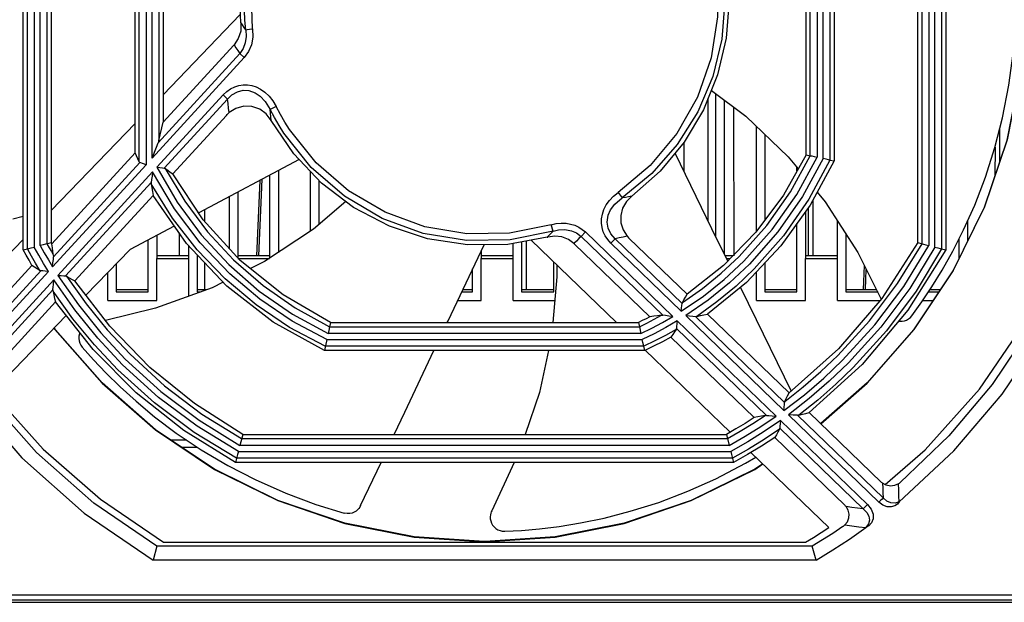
# Model space of a CAD drawing. Extents: x 0 to 420, y 0 to 297.
# Tile 21 of 24: x 206 to 230, y 243 to 258. Entities that reach past the tile are written whole.
import ezdxf

# ---------------------------------------------------------------- set-up
doc = ezdxf.new("R2010")
doc.units = 0
doc.header["$LTSCALE"] = 23.1
doc.layers.get('0').update_dxf_attribs({"linetype": 'CONTINUOUS'})

msp = doc.modelspace()

# ---------------------------------------------------------------- linework, layer by layer
at = {"color": 7, "linetype": 'CONTINUOUS'}
for p, q in [((205.903, 252.013), (205.903, 264.481)), ((206.009, 252.039), (206.009, 264.454)), ((206.178, 264.41), (206.178, 252.082)), ((206.328, 252.12), (206.328, 264.372)), ((206.497, 264.328), (206.497, 252.164)), ((206.603, 264.302), (206.603, 252.193)), ((228.303, 252.193), (228.303, 264.302)), ((228.409, 252.164), (228.409, 264.328)), ((228.578, 264.372), (228.578, 252.12)), ((228.728, 252.082), (228.728, 264.41)), ((228.897, 264.454), (228.897, 252.039)), ((229.003, 264.481), (229.003, 252.013)), ((208.703, 254.439), (208.703, 262.257)), ((208.809, 254.216), (208.809, 262.233)), ((208.978, 262.195), (208.978, 254.14)), ((209.128, 254.304), (209.128, 262.162)), ((209.297, 262.124), (209.297, 254.749)), ((209.403, 262.101), (209.403, 255.203)), ((225.503, 254.393), (225.503, 262.101)), ((225.609, 254.368), (225.609, 262.124)), ((225.778, 262.162), (225.778, 254.33)), ((225.928, 254.297), (225.928, 262.195)), ((226.097, 262.233), (226.097, 254.26)), ((226.203, 262.257), (226.203, 254.237)), ((209.403, 255.895), (211.338, 257.897)), ((211.353, 257.698), (211.355, 257.674)), ((211.394, 257.638), (211.353, 257.698)), ((211.174, 257.136), (209.403, 255.203)), ((211.18, 257.142), (211.174, 257.136)), ((209.28, 254.693), (211.324, 256.925)), ((211.436, 256.822), (211.324, 256.925)), ((209.128, 254.304), (211.436, 256.822)), ((210.908, 255.888), (209.251, 254.08)), ((211.02, 255.786), (210.908, 255.888)), ((223.132, 256.001), (223.994, 255.357)), ((223.245, 252.336), (223.245, 255.917)), ((211.02, 255.786), (209.434, 254.055)), ((223.053, 252.73), (223.053, 255.806)), ((223.455, 255.76), (223.455, 251.906)), ((223.702, 251.863), (223.696, 255.58)), ((206.603, 252.999), (208.703, 255.171)), ((209.297, 254.749), (209.403, 255.203)), ((209.649, 253.917), (210.988, 255.378)), ((224.26, 252.479), (224.26, 255.102)), ((224.47, 254.901), (224.47, 252.76)), ((230.35, 254.208), (230.35, 255.033)), ((222.44, 254.694), (222.44, 253.987)), ((208.703, 254.439), (206.619, 252.164)), ((208.809, 254.216), (208.703, 254.439)), ((222.23, 254.419), (222.23, 254.441)), ((230.234, 254.581), (230.231, 253.857)), ((206.664, 251.839), (208.826, 254.199)), ((208.917, 254.163), (208.826, 254.199)), ((208.978, 254.14), (208.917, 254.163)), ((212.811, 254.271), (210.298, 252.935)), ((225.503, 254.393), (225.609, 254.368)), ((226.097, 254.26), (226.203, 254.237)), ((206.639, 251.587), (208.978, 254.14)), ((209.142, 253.961), (206.772, 251.375)), ((212.29, 253.995), (212.29, 251.947)), ((213.095, 252.481), (213.095, 253.971)), ((225.275, 253.988), (225.275, 254.073)), ((209.109, 253.701), (206.963, 251.359)), ((211.829, 253.749), (211.745, 251.863)), ((212.08, 251.802), (212.08, 253.883)), ((213.305, 253.75), (213.305, 252.645)), ((211.275, 253.455), (211.275, 251.814)), ((220.801, 253.449), (220.898, 253.311)), ((225.781, 253.456), (225.982, 253.211)), ((207.194, 251.238), (209.152, 253.375)), ((211.065, 252.045), (211.065, 253.343)), ((225.678, 251.863), (225.678, 253.265)), ((225.982, 253.211), (226.8, 251.943)), ((210.453, 252.718), (210.453, 253.018)), ((225.485, 252.965), (225.485, 251.802)), ((225.556, 253.062), (225.554, 251.863)), ((205.64, 252.792), (205.903, 252.854)), ((226.29, 251.802), (226.29, 252.733)), ((229.545, 252.734), (229.545, 252.223)), ((209.684, 252.609), (208.578, 252.021)), ((209.805, 252.435), (209.804, 251.863)), ((219.171, 252.478), (219.123, 252.639)), ((219.872, 252.351), (219.977, 252.46)), ((222.167, 250.346), (219.977, 252.46)), ((225.275, 250.962), (225.275, 252.674)), ((203.908, 250.211), (205.903, 252.275)), ((206.497, 252.164), (206.603, 252.193)), ((206.619, 252.164), (206.603, 252.193)), ((209.035, 250.962), (209.035, 252.264)), ((209.245, 252.375), (209.245, 251.802)), ((218.38, 252.212), (218.38, 250.962)), ((218.504, 251.02), (218.504, 252.234)), ((220.754, 250.197), (218.623, 252.255)), ((219.074, 252.377), (219.024, 252.327)), ((219.024, 252.327), (219.041, 252.332)), ((221.917, 250.376), (219.872, 252.351)), ((220.72, 252.29), (220.614, 252.181)), ((220.72, 252.29), (222.398, 250.669)), ((222.522, 250.901), (221.077, 252.297)), ((226.5, 252.407), (226.5, 250.962)), ((228.303, 252.193), (228.409, 252.164)), ((229.335, 251.797), (229.335, 252.295)), ((205.903, 252.013), (206.009, 252.039)), ((208.578, 252.021), (207.472, 250.877)), ((210.05, 251.802), (210.05, 252.105)), ((217.365, 251.979), (217.365, 251.802)), ((218.17, 251.802), (218.17, 252.174)), ((219.708, 252.159), (221.592, 250.34)), ((220.614, 252.181), (222.379, 250.476)), ((226.8, 251.943), (227.38, 250.778)), ((228.897, 252.039), (229.003, 252.013)), ((210.05, 251.863), (209.245, 251.863)), ((209.245, 250.75), (209.245, 251.8)), ((209.245, 251.8), (210.05, 251.8)), ((210.05, 250.855), (210.05, 251.8)), ((210.26, 251.884), (210.26, 250.962)), ((212.08, 251.863), (211.275, 251.863)), ((211.275, 251.8), (212.069, 251.8)), ((218.17, 251.863), (217.365, 251.863)), ((217.365, 250.75), (217.365, 251.8)), ((217.365, 251.8), (218.17, 251.8)), ((218.17, 250.75), (218.17, 251.8)), ((219.185, 250.962), (219.185, 251.712)), ((223.667, 251.863), (223.476, 251.863)), ((223.507, 251.8), (223.606, 251.8)), ((226.29, 251.863), (225.485, 251.863)), ((225.485, 250.75), (225.485, 251.8)), ((225.485, 251.8), (226.29, 251.8)), ((226.29, 250.75), (226.29, 251.8)), ((204.362, 249.327), (206.344, 251.49)), ((206.122, 251.623), (204.466, 249.815)), ((204.474, 249.224), (206.533, 251.472)), ((208.23, 251.661), (208.23, 250.962)), ((210.453, 251.02), (210.453, 251.682)), ((217.155, 250.962), (217.155, 251.538)), ((219.266, 251.634), (219.262, 251.338)), ((224.26, 250.75), (224.26, 251.467)), ((224.47, 251.69), (224.47, 250.962)), ((226.959, 251.623), (226.932, 251.02)), ((226.988, 251.02), (227.011, 251.519)), ((206.667, 251.261), (204.484, 248.878)), ((206.657, 251.135), (206.667, 251.261)), ((208.02, 250.75), (208.02, 251.444)), ((219.262, 251.338), (219.159, 250.197)), ((206.648, 251.015), (204.596, 248.776)), ((208.23, 251.02), (209.035, 251.02)), ((208.23, 250.962), (209.035, 250.962)), ((210.26, 251.02), (210.5, 251.02)), ((210.26, 250.962), (210.342, 250.962)), ((216.882, 250.962), (217.155, 250.962)), ((216.909, 251.02), (217.155, 251.02)), ((218.38, 251.02), (219.185, 251.02)), ((218.38, 250.962), (219.185, 250.962)), ((224.47, 251.02), (225.275, 251.02)), ((224.47, 250.962), (225.275, 250.962)), ((226.5, 251.02), (227.26, 251.02)), ((226.5, 250.962), (227.305, 250.962)), ((228.567, 250.962), (228.831, 250.962)), ((228.606, 251.02), (228.869, 251.02)), ((204.979, 248.821), (206.709, 250.709)), ((208.02, 250.75), (209.245, 250.75)), ((216.781, 250.75), (217.365, 250.75)), ((218.17, 250.75), (219.21, 250.75)), ((224.26, 250.75), (225.485, 250.75)), ((226.29, 250.75), (227.356, 250.75)), ((228.426, 250.75), (228.689, 250.75)), ((206.979, 250.367), (205.124, 248.447)), ((224.75, 247.852), (222.279, 250.238)), ((222.49, 250.369), (224.949, 247.995)), ((222.732, 250.346), (224.962, 248.193)), ((225.076, 248.435), (223.035, 250.406)), ((213.554, 249.996), (213.537, 249.921)), ((213.575, 250.09), (213.554, 249.996)), ((213.599, 250.197), (213.575, 250.09)), ((213.575, 250.09), (221.331, 250.09)), ((213.599, 250.197), (221.307, 250.197)), ((224.511, 247.871), (222.257, 250.048)), ((213.504, 249.771), (213.443, 249.497)), ((213.504, 249.771), (221.402, 249.771)), ((221.369, 249.921), (213.537, 249.921)), ((221.419, 249.697), (221.402, 249.771)), ((222.12, 249.83), (224.205, 247.817)), ((221.463, 249.497), (213.443, 249.497)), ((221.439, 249.602), (213.466, 249.602)), ((221.439, 249.602), (221.419, 249.697)), ((221.463, 249.497), (221.439, 249.602)), ((223.599, 247.45), (221.47, 249.505)), ((225.179, 247.881), (225.059, 247.889)), ((225.059, 247.889), (227.328, 245.698)), ((225.292, 247.874), (227.433, 245.807)), ((227.386, 246.204), (225.584, 247.944)), ((226.934, 245.531), (224.844, 247.55)), ((227.04, 245.64), (224.859, 247.745)), ((211.398, 247.397), (211.327, 247.121)), ((211.371, 247.29), (223.535, 247.29)), ((211.398, 247.397), (223.508, 247.397)), ((223.508, 247.397), (223.579, 247.121)), ((224.721, 247.318), (226.47, 245.63)), ((210.003, 247.249), (209.606, 247.249)), ((210.267, 247.072), (209.871, 247.072)), ((223.579, 247.121), (211.327, 247.121)), ((211.27, 246.896), (211.219, 246.697)), ((223.66, 246.802), (211.246, 246.802)), ((211.289, 246.971), (211.27, 246.896)), ((211.289, 246.971), (223.617, 246.971)), ((226.069, 245.064), (224.122, 246.944)), ((223.687, 246.697), (211.219, 246.697)), ((214.351, 245.614), (214.863, 246.697)), ((218.196, 246.697), (217.634, 245.488)), ((227.04, 245.64), (226.934, 245.531)), ((219.217, 244.832), (217.466, 244.717)), ((209.25, 244.597), (209.154, 244.246)), ((225.656, 244.597), (209.25, 244.597)), ((209.416, 244.703), (217.453, 244.711)), ((209.416, 244.703), (225.49, 244.703)), ((217.53, 244.721), (217.378, 244.721)), ((217.481, 244.717), (217.431, 244.717)), ((217.453, 244.711), (225.49, 244.703)), ((225.752, 244.246), (225.656, 244.597)), ((225.752, 244.246), (209.154, 244.246)), ((237.053, 243.371), (196.453, 243.371)), ((196.278, 243.196), (237.228, 243.196)), ((237.179, 243.251), (205.203, 243.251))]:
    msp.add_line(p, q, dxfattribs=at)
for points in [[(211.646, 257.54), (211.613, 258.594), (211.77, 259.636), (212.112, 260.632), (212.626, 261.551), (213.297, 262.363), (214.105, 263.043)], [(223.06, 259.916), (223.267, 258.89), (223.289, 257.846), (223.126, 256.817), (222.782, 255.833), (222.27, 254.926), (221.603, 254.123), (220.801, 253.449)], [(211.353, 257.698), (211.339, 257.881), (211.331, 258.064), (211.328, 258.247)], [(211.478, 257.519), (211.453, 257.761), (211.439, 258.004), (211.434, 258.246)], [(223.472, 258.246), (223.395, 257.286), (223.166, 256.35), (222.79, 255.463), (222.277, 254.647), (221.641, 253.924), (220.898, 253.311)], [(223.578, 258.247), (223.505, 257.307), (223.289, 256.389), (222.935, 255.516), (222.451, 254.707), (221.848, 253.982), (221.142, 253.358)], [(230.998, 258.262), (230.883, 256.497), (230.538, 254.763), (229.97, 253.086), (229.187, 251.496), (228.202, 250.02), (227.031, 248.684), (225.871, 247.667)], [(225.874, 247.664), (227.031, 248.678), (228.202, 250.015), (229.188, 251.491), (229.97, 253.081), (230.538, 254.757), (230.883, 256.492), (230.998, 258.256)], [(211.355, 257.674), (211.347, 257.486), (211.286, 257.3), (211.18, 257.142)], [(211.478, 257.519), (211.435, 257.578), (211.394, 257.638)], [(230.422, 255.312), (230.583, 256.136), (230.686, 256.927), (230.74, 257.673)], [(211.478, 257.519), (211.487, 257.351), (211.462, 257.188), (211.41, 257.05), (211.324, 256.925)], [(211.646, 257.54), (211.65, 257.335), (211.614, 257.138), (211.544, 256.973), (211.436, 256.822)], [(211.478, 257.519), (211.512, 257.523), (211.571, 257.531), (211.646, 257.54)], [(211.18, 257.142), (211.227, 257.069), (211.275, 256.996), (211.324, 256.925)], [(210.908, 255.888), (210.999, 255.974), (211.096, 256.043), (211.199, 256.093), (211.304, 256.127), (211.41, 256.143), (211.518, 256.142), (211.627, 256.124), (211.736, 256.088), (211.846, 256.033), (211.954, 255.957), (212.058, 255.859), (212.153, 255.738), (212.237, 255.597)], [(211.02, 255.786), (211.128, 255.891), (211.266, 255.97), (211.406, 256.004), (211.553, 255.997), (211.71, 255.942), (211.832, 255.86), (211.961, 255.726), (212.086, 255.521)], [(211.058, 255.446), (211.044, 255.559), (211.031, 255.672), (211.02, 255.786)], [(210.988, 255.378), (211.01, 255.401), (211.033, 255.424), (211.058, 255.446)], [(212.112, 255.249), (211.987, 255.412), (211.825, 255.53), (211.63, 255.599), (211.424, 255.606), (211.228, 255.552), (211.058, 255.446)], [(212.237, 255.597), (212.172, 255.564), (212.118, 255.537), (212.086, 255.521)], [(212.112, 255.249), (212.102, 255.338), (212.094, 255.429), (212.086, 255.521)], [(212.429, 254.931), (212.308, 255.123), (212.193, 255.32), (212.086, 255.521)], [(212.57, 255.024), (212.452, 255.211), (212.341, 255.402), (212.237, 255.597)], [(219.024, 252.327), (218.032, 252.15), (217.023, 252.137), (216.027, 252.291), (215.069, 252.605), (214.175, 253.073), (213.371, 253.681), (212.677, 254.412), (212.112, 255.249)], [(223.994, 255.357), (225.058, 254.338), (225.304, 254.039)], [(228.909, 251.507), (229.174, 251.978), (229.447, 252.515), (229.725, 253.134), (229.993, 253.83), (230.231, 254.571), (230.422, 255.312)], [(219.171, 252.478), (218.096, 252.262), (217, 252.244), (215.918, 252.426), (214.888, 252.801), (213.943, 253.357), (213.114, 254.075), (212.429, 254.931)], [(219.123, 252.639), (218.075, 252.429), (217.009, 252.413), (215.96, 252.59), (214.961, 252.953), (214.044, 253.492), (213.238, 254.189), (212.57, 255.024)], [(209.128, 254.304), (209.236, 254.582), (209.28, 254.693)], [(209.297, 254.749), (209.292, 254.731), (209.287, 254.713), (209.28, 254.693)], [(223.54, 251.732), (223.145, 252.54), (222.223, 254.433)], [(208.809, 254.216), (208.813, 254.209), (208.819, 254.203), (208.826, 254.199)], [(225.503, 254.393), (224.935, 253.382), (224.241, 252.452), (223.432, 251.621), (222.522, 250.901)], [(226.203, 254.237), (225.606, 253.132), (224.871, 252.114), (224.009, 251.2), (223.035, 250.406)], [(223.828, 251.85), (224.517, 252.62), (225.113, 253.463), (225.609, 254.368)], [(223.948, 251.73), (224.657, 252.524), (225.27, 253.395), (225.778, 254.33)], [(225.928, 254.297), (225.416, 253.347), (224.799, 252.461), (224.083, 251.653)], [(226.097, 254.26), (225.573, 253.279), (224.939, 252.367), (224.203, 251.534)], [(225.609, 254.368), (225.643, 254.361), (225.703, 254.347), (225.778, 254.33)], [(226.097, 254.26), (226.062, 254.267), (226.003, 254.28), (225.928, 254.297)], [(209.142, 253.961), (209.129, 253.859), (209.118, 253.77), (209.109, 253.701)], [(211.072, 251.412), (210.332, 252.186), (209.686, 253.04), (209.142, 253.961)], [(209.251, 254.08), (209.759, 253.203), (210.36, 252.387), (211.047, 251.643)], [(209.251, 254.08), (209.326, 254.069), (209.389, 254.061), (209.434, 254.055)], [(209.458, 254.046), (209.451, 254.05), (209.442, 254.053), (209.434, 254.055)], [(209.458, 254.046), (209.946, 253.227), (210.517, 252.463), (211.165, 251.764)], [(209.458, 254.046), (209.522, 254.003), (209.585, 253.959), (209.649, 253.917)], [(213.599, 250.197), (212.407, 250.886), (211.334, 251.75), (210.408, 252.768), (209.649, 253.917)], [(209.109, 253.701), (209.108, 253.688), (209.108, 253.676), (209.109, 253.665)], [(211.802, 251.863), (211.87, 253.391), (211.888, 253.781)], [(209.109, 253.665), (209.123, 253.568), (209.137, 253.471), (209.152, 253.375)], [(210.956, 251.289), (210.258, 252.014), (209.64, 252.809), (209.109, 253.665)], [(220.614, 252.181), (220.536, 252.268), (220.473, 252.364), (220.425, 252.466), (220.394, 252.572), (220.381, 252.68), (220.383, 252.792), (220.404, 252.906), (220.443, 253.02), (220.501, 253.135), (220.581, 253.247), (220.681, 253.353), (220.801, 253.449)], [(213.443, 249.497), (212.16, 250.208), (211, 251.106), (209.989, 252.17), (209.152, 253.375)], [(213.98, 253.22), (213.169, 252.529), (211.94, 251.718), (211.591, 251.543)], [(220.72, 252.29), (220.613, 252.413), (220.545, 252.559), (220.523, 252.706), (220.55, 252.879), (220.608, 253.012), (220.716, 253.157), (220.898, 253.311)], [(221.142, 253.358), (221.003, 253.22), (220.91, 253.056), (220.864, 252.876), (220.869, 252.689), (220.924, 252.51), (221.021, 252.357)], [(221.142, 253.358), (221.061, 253.342), (220.98, 253.326), (220.898, 253.311)], [(219.123, 252.639), (219.249, 252.669), (219.374, 252.681), (219.493, 252.678), (219.607, 252.659), (219.713, 252.627), (219.811, 252.582), (219.899, 252.526), (219.977, 252.46)], [(219.171, 252.478), (219.123, 252.427), (219.074, 252.377)], [(219.171, 252.478), (219.308, 252.511), (219.463, 252.519), (219.628, 252.492), (219.758, 252.437), (219.872, 252.351)], [(219.69, 252.176), (219.551, 252.274), (219.388, 252.336), (219.21, 252.355), (219.041, 252.332)], [(219.872, 252.351), (219.811, 252.293), (219.752, 252.233), (219.69, 252.176)], [(221.021, 252.357), (220.921, 252.333), (220.821, 252.311), (220.72, 252.29)], [(221.021, 252.357), (221.04, 252.336), (221.058, 252.316), (221.077, 252.297)], [(228.303, 252.193), (227.398, 250.8), (226.316, 249.54), (225.076, 248.435)], [(206.122, 251.623), (206.048, 251.752), (205.975, 251.882), (205.903, 252.013)], [(206.009, 252.039), (206.043, 252.048), (206.103, 252.063), (206.178, 252.082)], [(206.319, 251.499), (206.213, 251.677), (206.109, 251.857), (206.009, 252.039)], [(206.533, 251.472), (206.411, 251.673), (206.293, 251.877), (206.178, 252.082)], [(206.497, 252.164), (206.463, 252.155), (206.403, 252.14), (206.328, 252.12)], [(206.328, 252.12), (206.429, 251.941), (206.532, 251.763), (206.639, 251.587)], [(206.497, 252.164), (206.552, 252.067), (206.607, 251.97), (206.663, 251.874)], [(206.663, 251.874), (206.648, 251.971), (206.633, 252.067), (206.619, 252.164)], [(216.518, 250.197), (216.539, 250.241), (217.443, 252.142)], [(219.708, 252.159), (219.702, 252.165), (219.696, 252.17), (219.69, 252.176)], [(229.003, 252.013), (228.052, 250.506), (226.905, 249.141), (225.584, 247.944)], [(226.298, 249.37), (227.088, 250.234), (227.793, 251.168), (228.409, 252.164)], [(226.417, 249.25), (227.227, 250.137), (227.949, 251.097), (228.578, 252.12)], [(228.728, 252.082), (228.099, 251.05), (227.376, 250.081), (226.565, 249.185)], [(228.897, 252.039), (228.255, 250.979), (227.515, 249.985), (226.685, 249.066)], [(228.409, 252.164), (228.443, 252.155), (228.503, 252.14), (228.578, 252.12)], [(228.728, 252.082), (228.803, 252.063), (228.863, 252.048), (228.897, 252.039)], [(206.639, 251.587), (206.648, 251.687), (206.657, 251.773), (206.664, 251.839)], [(206.663, 251.874), (206.664, 251.863), (206.665, 251.851), (206.664, 251.839)], [(211.165, 251.764), (211.906, 251.12), (212.712, 250.56), (213.575, 250.09)], [(222.379, 250.476), (222.932, 250.856), (223.456, 251.275), (223.948, 251.73)], [(222.406, 250.695), (222.906, 251.048), (223.381, 251.433), (223.828, 251.85)], [(206.319, 251.499), (206.253, 251.54), (206.188, 251.581), (206.122, 251.623)], [(206.319, 251.499), (206.327, 251.495), (206.335, 251.492), (206.344, 251.49)], [(206.533, 251.472), (206.456, 251.479), (206.391, 251.486), (206.344, 251.49)], [(211.047, 251.643), (211.812, 250.978), (212.646, 250.402), (213.537, 249.921)], [(224.083, 251.653), (223.584, 251.187), (223.052, 250.758), (222.49, 250.369)], [(224.203, 251.534), (223.75, 251.108), (223.27, 250.712), (222.766, 250.348)], [(228.154, 250.366), (228.4, 250.711), (228.651, 251.088), (228.909, 251.507)], [(208.392, 249.134), (207.767, 249.802), (207.191, 250.512), (206.667, 251.261)], [(206.772, 251.375), (207.284, 250.638), (207.847, 249.939), (208.458, 249.281)], [(206.772, 251.375), (206.851, 251.368), (206.917, 251.363), (206.963, 251.359)], [(206.989, 251.352), (206.981, 251.355), (206.972, 251.358), (206.963, 251.359)], [(206.989, 251.352), (207.475, 250.666), (208.005, 250.015), (208.577, 249.4)], [(206.989, 251.352), (207.057, 251.313), (207.126, 251.275), (207.194, 251.238)], [(211.398, 247.397), (210.187, 248.168), (209.073, 249.073), (208.071, 250.101), (207.194, 251.238)], [(210.908, 251.202), (210.636, 251.066), (209.218, 250.55), (207.961, 250.244)], [(213.466, 249.602), (212.571, 250.074), (211.731, 250.639), (210.956, 251.289)], [(213.504, 249.771), (212.637, 250.232), (211.823, 250.781), (211.072, 251.412)], [(206.648, 251.015), (206.647, 251.003), (206.648, 250.992), (206.65, 250.981)], [(206.648, 251.015), (206.653, 251.086), (206.657, 251.135)], [(206.65, 250.981), (206.669, 250.89), (206.689, 250.799), (206.709, 250.709)], [(208.273, 249.015), (207.689, 249.634), (207.147, 250.291), (206.65, 250.981)], [(225.14, 248.467), (224.258, 250.265), (223.86, 251.079)], [(211.219, 246.697), (209.924, 247.496), (208.73, 248.44), (207.654, 249.516), (206.709, 250.709)], [(222.406, 250.695), (222.445, 250.764), (222.484, 250.833), (222.522, 250.901)], [(222.379, 250.476), (222.387, 250.556), (222.394, 250.622), (222.398, 250.669)], [(222.406, 250.695), (222.402, 250.687), (222.4, 250.678), (222.398, 250.669)], [(221.592, 250.34), (221.498, 250.291), (221.402, 250.244), (221.307, 250.197)], [(221.331, 250.09), (221.517, 250.182), (221.701, 250.277), (221.882, 250.376)], [(221.369, 249.921), (221.639, 250.054), (221.905, 250.195), (222.167, 250.346)], [(222.279, 250.238), (221.992, 250.072), (221.7, 249.916), (221.402, 249.771)], [(221.882, 250.376), (221.786, 250.363), (221.689, 250.351), (221.592, 250.34)], [(221.882, 250.376), (221.893, 250.377), (221.905, 250.377), (221.917, 250.376)], [(222.167, 250.346), (222.068, 250.357), (221.983, 250.368), (221.917, 250.376)], [(222.279, 250.238), (222.27, 250.159), (222.262, 250.095), (222.257, 250.048)], [(222.49, 250.369), (222.587, 250.36), (222.669, 250.352), (222.732, 250.346)], [(222.732, 250.346), (222.744, 250.346), (222.755, 250.346), (222.766, 250.348)], [(222.766, 250.348), (222.856, 250.367), (222.946, 250.386), (223.035, 250.406)], [(227.819, 250.229), (227.847, 250.225), (227.905, 250.225), (227.963, 250.236), (228.018, 250.256), (228.069, 250.284), (228.115, 250.322), (228.154, 250.366)], [(206.677, 250.054), (206.704, 250.014), (207.875, 248.678), (209.212, 247.507), (210.688, 246.521), (212.278, 245.739), (213.954, 245.171), (215.689, 244.826), (217.453, 244.711)], [(217.442, 244.717), (215.689, 244.832), (213.954, 245.176), (212.278, 245.744), (210.688, 246.527), (209.211, 247.512), (207.875, 248.684), (206.704, 250.02), (206.679, 250.057)], [(221.307, 250.197), (221.339, 250.056), (221.352, 249.996), (221.369, 249.921)], [(222.248, 250.023), (221.983, 249.874), (221.713, 249.734), (221.439, 249.602)], [(222.248, 250.023), (222.206, 249.958), (222.163, 249.894), (222.12, 249.83)], [(222.248, 250.023), (222.252, 250.031), (222.255, 250.039), (222.257, 250.048)], [(227.481, 246.142), (228.488, 247.01), (229.847, 248.529), (230.998, 250.211)], [(231.103, 250.045), (230.159, 248.648), (229.074, 247.358), (227.857, 246.191)], [(207.321, 249.935), (207.311, 249.909), (207.298, 249.852), (207.295, 249.807)], [(207.295, 249.807), (207.296, 249.794), (207.303, 249.736), (207.32, 249.679), (207.346, 249.626), (207.38, 249.579)], [(222.12, 249.83), (221.904, 249.713), (221.685, 249.602), (221.463, 249.497)], [(227.833, 245.711), (229.199, 246.981), (230.411, 248.4), (231.453, 249.947)], [(207.38, 249.579), (207.662, 249.262), (207.975, 248.933), (208.327, 248.588), (208.727, 248.225), (209.191, 247.839), (209.734, 247.43), (210.354, 247.013), (211.025, 246.616), (211.706, 246.264)], [(215.193, 247.397), (215.455, 247.952), (216.187, 249.497)], [(219.05, 249.497), (218.825, 248.446), (218.472, 247.397)], [(208.458, 249.281), (209.345, 248.471), (210.304, 247.749), (211.327, 247.121)], [(208.577, 249.4), (209.441, 248.611), (210.375, 247.906), (211.371, 247.29)], [(224.949, 247.995), (225.46, 248.388), (225.949, 248.807), (226.417, 249.25)], [(224.969, 248.22), (225.43, 248.582), (225.873, 248.966), (226.298, 249.37)], [(211.246, 246.802), (210.186, 247.444), (209.192, 248.184), (208.273, 249.015)], [(211.289, 246.971), (210.257, 247.6), (209.288, 248.323), (208.392, 249.134)], [(226.565, 249.185), (226.085, 248.727), (225.583, 248.295), (225.059, 247.889)], [(226.685, 249.066), (226.25, 248.649), (225.796, 248.252), (225.325, 247.877)], [(204.501, 248.391), (205.87, 246.814), (207.429, 245.424), (209.154, 244.246)], [(209.25, 244.597), (207.673, 245.679), (206.237, 246.942), (204.963, 248.368)], [(205.124, 248.447), (206.399, 247.029), (207.837, 245.774), (209.416, 244.703)], [(224.969, 248.22), (225.005, 248.292), (225.041, 248.364), (225.076, 248.435)], [(224.949, 247.995), (224.955, 248.076), (224.959, 248.144), (224.962, 248.193)], [(224.969, 248.22), (224.966, 248.212), (224.964, 248.202), (224.962, 248.193)], [(224.205, 247.817), (223.975, 247.672), (223.743, 247.532), (223.508, 247.397)], [(223.535, 247.29), (223.855, 247.474), (224.169, 247.667), (224.478, 247.87)], [(223.579, 247.121), (223.978, 247.35), (224.368, 247.594), (224.75, 247.852)], [(224.478, 247.87), (224.387, 247.852), (224.296, 247.834), (224.205, 247.817)], [(224.511, 247.871), (224.499, 247.872), (224.488, 247.871), (224.478, 247.87)], [(224.511, 247.871), (224.573, 247.866), (224.654, 247.859), (224.75, 247.852)], [(225.292, 247.874), (225.263, 247.876), (225.225, 247.878), (225.179, 247.881)], [(225.292, 247.874), (225.304, 247.874), (225.315, 247.875), (225.325, 247.877)], [(225.325, 247.877), (225.412, 247.899), (225.498, 247.921), (225.584, 247.944)], [(224.859, 247.745), (224.455, 247.472), (224.041, 247.213), (223.617, 246.971)], [(224.836, 247.523), (224.453, 247.269), (224.061, 247.029), (223.66, 246.802)], [(224.836, 247.523), (224.798, 247.455), (224.76, 247.387), (224.721, 247.318)], [(224.836, 247.523), (224.84, 247.532), (224.843, 247.541), (224.844, 247.55)], [(224.859, 247.745), (224.853, 247.664), (224.848, 247.598), (224.844, 247.55)], [(224.721, 247.318), (224.383, 247.101), (224.038, 246.894), (223.687, 246.697)], [(223.241, 246.284), (223.987, 246.673), (224.243, 246.827)], [(223.617, 246.971), (223.636, 246.896), (223.687, 246.697)], [(217.453, 244.711), (219.217, 244.826), (220.952, 245.171), (222.628, 245.739), (224.218, 246.521), (224.42, 246.656)], [(224.417, 246.66), (224.218, 246.527), (222.628, 245.744), (220.952, 245.176), (219.217, 244.832)], [(217.957, 244.973), (218.38, 244.996), (218.831, 245.035), (219.32, 245.095), (219.854, 245.181), (220.444, 245.303), (221.102, 245.472), (221.814, 245.696), (222.543, 245.972), (223.241, 246.284)], [(211.706, 246.264), (212.476, 245.924), (213.225, 245.646), (213.942, 245.426)], [(227.386, 246.204), (227.396, 246.195), (227.406, 246.187), (227.416, 246.178)], [(227.817, 246.16), (227.719, 246.116), (227.613, 246.105), (227.51, 246.126), (227.416, 246.178)], [(227.416, 246.178), (227.422, 246.054), (227.428, 245.931), (227.433, 245.807)], [(227.857, 246.191), (227.845, 246.18), (227.831, 246.17), (227.817, 246.16)], [(227.833, 245.711), (227.828, 245.861), (227.823, 246.011), (227.817, 246.16)], [(227.433, 245.807), (227.406, 245.779), (227.369, 245.741), (227.328, 245.698)], [(227.833, 245.711), (227.732, 245.679), (227.626, 245.683), (227.526, 245.726), (227.433, 245.807)], [(214.351, 245.614), (214.331, 245.576), (214.305, 245.541), (214.274, 245.507), (214.235, 245.476), (214.189, 245.449), (214.137, 245.428), (214.077, 245.416), (214.011, 245.414), (213.942, 245.426)], [(226.504, 245.591), (226.493, 245.605), (226.481, 245.618), (226.47, 245.63)], [(226.475, 245.131), (226.537, 245.211), (226.572, 245.305), (226.579, 245.404), (226.556, 245.502), (226.504, 245.591)], [(226.934, 245.531), (226.791, 245.551), (226.648, 245.571), (226.504, 245.591)], [(226.934, 245.531), (227.021, 245.444), (227.074, 245.349), (227.087, 245.253), (227.062, 245.157), (226.997, 245.064)], [(227.04, 245.64), (227.133, 245.523), (227.179, 245.398), (227.18, 245.28), (227.144, 245.18), (227.078, 245.105), (226.997, 245.064)], [(227.833, 245.711), (227.79, 245.654), (227.724, 245.608), (227.637, 245.582), (227.535, 245.585), (227.428, 245.623), (227.328, 245.698)], [(217.634, 245.488), (217.621, 245.459), (217.608, 245.424), (217.599, 245.384), (217.594, 245.337), (217.593, 245.324)], [(217.593, 245.324), (217.595, 245.286), (217.606, 245.231), (217.626, 245.176), (217.655, 245.125), (217.692, 245.08), (217.736, 245.042), (217.786, 245.011), (217.84, 244.989), (217.898, 244.976), (217.957, 244.973)], [(225.49, 244.703), (225.685, 244.821), (225.878, 244.941), (226.069, 245.064)], [(226.424, 245.089), (226.171, 244.92), (225.915, 244.756), (225.656, 244.597)], [(225.752, 244.246), (226.175, 244.506), (226.591, 244.778), (226.997, 245.064)], [(226.424, 245.089), (226.441, 245.102), (226.458, 245.116), (226.475, 245.131)], [(226.475, 245.131), (226.649, 245.108), (226.823, 245.086), (226.997, 245.064)]]:
    msp.add_lwpolyline(points, dxfattribs=at)

doc.saveas('drawing.dxf')
